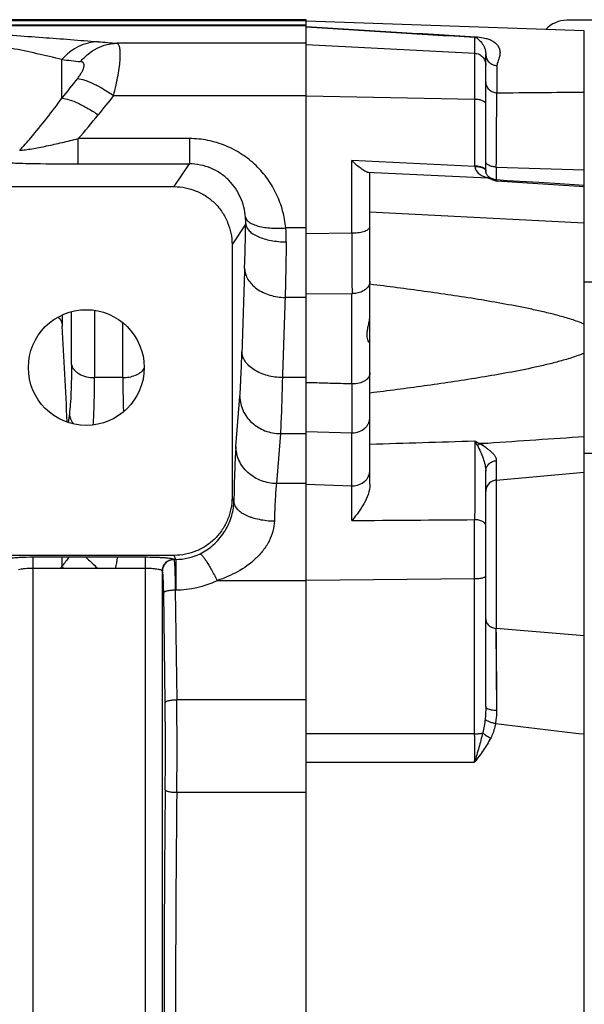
# Model space of a CAD drawing. Extents: x -1680 to 1181, y 8 to 1739.
# Tile 49 of 73: x -626 to -528, y 1569 to 1739. Entities that reach past the tile are written whole.
import ezdxf

# ---------------------------------------------------------------- set-up
doc = ezdxf.new("R2010")
doc.units = 0
doc.header["$LTSCALE"] = 65.395
doc.layers.add('SG48_1', color=7, linetype='CONTINUOUS')

msp = doc.modelspace()

# ---------------------------------------------------------------- linework, layer by layer
at = {"layer": 'SG48_1', "color": 6, "linetype": 'CONTINUOUS'}
for p, q in [((-576.33, 1739.33), (-863.93, 1739.33)), ((-528.33, 1737.41), (-576.33, 1739.09)), ((-468.83, 1739.23), (-531.33, 1739.23)), ((-528.33, 1401.04), (-528.33, 1737.41)), ((-545.33, 1713.25), (-545.33, 1733.33)), ((-545.33, 1713.17), (-545.33, 1713.25)), ((-565.33, 1659.06), (-565.33, 1712.76)), ((-629.52, 1710.49), (-599.15, 1710.49)), ((-589.16, 1700.49), (-589.16, 1656.8)), ((-528.33, 1694.03), (-508.3, 1694.03)), ((-528.33, 1664.43), (-508.3, 1664.43)), ((-545.33, 1620.69), (-545.33, 1661.33)), ((-599.13, 1646.79), (-629.53, 1646.79)), ((-547.26, 1615.96), (-576.33, 1615.96))]:
    msp.add_line(p, q, dxfattribs=at)
at = {"layer": 'SG48_1', "color": 9, "linetype": 'CONTINUOUS'}
for p, q in [((-576.33, 1739.12), (-863.93, 1739.12)), ((-655.74, 1738.46), (-576.33, 1738.46)), ((-655.74, 1738.33), (-576.33, 1738.33)), ((-576.33, 1735.27), (-609.07, 1735.27)), ((-576.33, 1735.06), (-547.23, 1733.54)), ((-547.23, 1714.03), (-547.23, 1736.3)), ((-618.53, 1725.79), (-618.53, 1732.45)), ((-543.4, 1731.41), (-543.4, 1726.7)), ((-609.61, 1726.21), (-576.33, 1726.21)), ((-547.23, 1725.56), (-576.33, 1726.14)), ((-615.71, 1714.42), (-615.71, 1718.79)), ((-596.53, 1718.79), (-615.71, 1718.79)), ((-596.53, 1718.79), (-596.53, 1714.42)), ((-568.49, 1702.49), (-568.49, 1714.99)), ((-547.23, 1713.96), (-568.49, 1714.99)), ((-615.71, 1714.42), (-596.53, 1714.42)), ((-599.15, 1710.49), (-596.53, 1714.42)), ((-565.79, 1713.01), (-544.97, 1712)), ((-543.51, 1713.86), (-528.33, 1713.42)), ((-543.51, 1713.86), (-543.51, 1711.64)), ((-528.33, 1710.48), (-543.44, 1711.41)), ((-565.33, 1706.16), (-528.33, 1704.24)), ((-586.79, 1704.04), (-589.16, 1700.49)), ((-576.33, 1703.37), (-579.87, 1703.37)), ((-576.33, 1702.42), (-568.49, 1702.49)), ((-576.33, 1691.34), (-579.99, 1691.34)), ((-576.33, 1691.97), (-568.44, 1692)), ((-568.44, 1676.4), (-568.44, 1692)), ((-618.49, 1688.32), (-618.49, 1686.4)), ((-616.88, 1679.79), (-616.88, 1688.9)), ((-612.9, 1689.12), (-612.9, 1677.5)), ((-608.02, 1677.5), (-608.02, 1686.98)), ((-608.02, 1677.5), (-612.9, 1677.5)), ((-576.33, 1677.5), (-580.46, 1677.5)), ((-588.49, 1665.58), (-587.81, 1674.21)), ((-617.25, 1671.24), (-617.45, 1669.73)), ((-617.35, 1670.47), (-617.45, 1669.73)), ((-580.81, 1667.82), (-581.49, 1659.19)), ((-580.81, 1667.82), (-576.33, 1667.82)), ((-576.33, 1668.19), (-568.44, 1667.96)), ((-568.44, 1652.81), (-568.44, 1667.96)), ((-543.51, 1659.79), (-528.33, 1661.15)), ((-576.33, 1659.19), (-581.49, 1659.19)), ((-576.33, 1659.06), (-568.44, 1658.81)), ((-543.51, 1659.79), (-543.51, 1634.16)), ((-589.16, 1656.8), (-588.84, 1656.01)), ((-547.26, 1615.96), (-547.26, 1652.96)), ((-598.86, 1646.1), (-599.13, 1646.79)), ((-618.53, 1646.51), (-618.53, 1644.9)), ((-598.86, 1646.1), (-599.19, 1646.1)), ((-598.86, 1646.1), (-598.86, 1640.82)), ((-623.49, 1493.94), (-623.49, 1644.52)), ((-604.18, 1644.52), (-604.18, 1493.94)), ((-601.18, 1494.35), (-601.18, 1644.11)), ((-591.74, 1642.44), (-576.33, 1642.44)), ((-547.26, 1642.71), (-576.33, 1642.47)), ((-600.71, 1621.37), (-600.95, 1640.34)), ((-598.96, 1640.82), (-598.86, 1640.82)), ((-598.96, 1640.82), (-598.71, 1621.85)), ((-528.33, 1632.91), (-543.51, 1634.16)), ((-543.42, 1619.96), (-543.51, 1634.16)), ((-543.5, 1632.96), (-543.51, 1634.16)), ((-576.33, 1621.85), (-598.71, 1621.85)), ((-576.33, 1611.08), (-547.26, 1611.06)), ((-598.7, 1605.85), (-576.33, 1605.85))]:
    msp.add_line(p, q, dxfattribs=at)
at = {"layer": 'SG48_1', "color": 2, "linetype": 'CONTINUOUS'}
for p, q in [((-576.33, 1399.12), (-576.33, 1739.33)), ((-545.33, 1713.25), (-545.33, 1713.25)), ((-544.36, 1711.76), (-544.23, 1711.71)), ((-544.2, 1711.82), (-544.32, 1711.87)), ((-544.24, 1711.72), (-544.11, 1711.67)), ((-544.07, 1711.77), (-544.2, 1711.82)), ((-543.56, 1711.49), (-543.57, 1711.5)), ((-543.56, 1711.49), (-543.57, 1711.5)), ((-545, 1666.2), (-546.46, 1666.14)), ((-546.34, 1666.06), (-545.02, 1666.2)), ((-545.02, 1666.2), (-545, 1666.2)), ((-545.02, 1666.2), (-545, 1666.2)), ((-623.49, 1646.51), (-604.18, 1646.51)), ((-623.49, 1644.52), (-623.49, 1646.51)), ((-604.18, 1646.51), (-604.18, 1644.52)), ((-599.19, 1646.1), (-599.19, 1646.1)), ((-604.18, 1644.52), (-623.49, 1644.52)), ((-601.18, 1644.11), (-601.18, 1644.11))]:
    msp.add_line(p, q, dxfattribs=at)
at = {"layer": 'SG48_1', "color": 6, "linetype": 'CONTINUOUS'}
for points in [[(-544.32, 1711.87), (-544.33, 1711.88), (-544.35, 1711.89), (-544.38, 1711.9), (-544.41, 1711.91), (-544.44, 1711.93), (-544.48, 1711.95), (-544.53, 1711.97), (-544.58, 1712), (-544.63, 1712.04), (-544.69, 1712.07), (-544.75, 1712.12), (-544.83, 1712.19), (-544.92, 1712.26), (-544.99, 1712.35), (-545.06, 1712.44), (-545.12, 1712.52), (-545.17, 1712.6), (-545.21, 1712.68), (-545.24, 1712.76), (-545.27, 1712.84), (-545.29, 1712.92), (-545.31, 1713.01), (-545.32, 1713.09), (-545.33, 1713.17)], [(-543.46, 1711.64), (-543.49, 1711.64), (-543.63, 1711.65), (-543.78, 1711.68), (-543.91, 1711.72), (-544.05, 1711.76), (-544.07, 1711.77)], [(-536.16, 1711.18), (-541.64, 1711.52), (-543.46, 1711.64)], [(-528.33, 1710.7), (-533.42, 1711.02), (-536.16, 1711.18)]]:
    msp.add_lwpolyline(points, dxfattribs=at)
at = {"layer": 'SG48_1', "color": 9, "linetype": 'CONTINUOUS'}
for points in [[(-617.25, 1671.24), (-617.3, 1670.86), (-617.35, 1670.47)], [(-543.43, 1621.86), (-543.49, 1631.66), (-543.5, 1632.96)]]:
    msp.add_lwpolyline(points, dxfattribs=at)
at = {"layer": 'SG48_1', "color": 6, "linetype": 'CONTINUOUS'}
msp.add_circle((-614.33, 1679.23), 10, dxfattribs=at)
for centre, radius, start, end in [((-531.33, 1734.23), 5, 90, 136.8784), ((-3203.3, 1541.2), 2588.88, 2.8468, 3.21509), ((-607.07, 1684.23), 49.8, 320.8713, 321.0626)]:
    msp.add_arc(centre, radius, start, end, dxfattribs=at)
at = {"layer": 'SG48_1', "color": 9, "linetype": 'CONTINUOUS'}
for centre, radius, start, end in [((-129.67, 8897.45), 7173.22, 266.430035, 266.664326), ((-139.82, 8561.12), 6836.97, 266.339421, 266.583792), ((-558.33, 2392.73), 659.42, 265.30691, 265.58679), ((-556.72, 2260.29), 531.44, 263.3211, 263.6695), ((-309.99, 1485.06), 391.34, 141.4072, 142.0373), ((-297.28, 1472.13), 402.63, 140.872, 141.4771), ((-706.6, 1797.94), 120.53, 318.9491, 321.4956), ((-545.89, 1714.03), 1.33, 183.1003, 185.2944), ((-543.67, 1713.28), 1.67, 181.1083, 183.3556), ((-543.76, 1713.28), 1.57, 183.3786, 183.7177), ((-543.77, 1713.28), 1.56, 183.7177, 184.1416), ((-543.76, 1713.28), 1.57, 184.1516, 186.8328), ((-543.73, 1713.28), 1.6, 186.8235, 187.0709), ((-543.58, 1713.72), 1.99, 244.3566, 245.4339), ((-597.12, 1704.35), 10.33, 358.2708, 4.7443), ((-606.98, 1701.3), 27.19, 359.2169, 4.351), ((-568.33, 1710.51), 8.02, 268.8769, 269.9991), ((2413.9, 1712.12), 2982.4, 180.18504, 180.38653), ((1368.82, 1626.05), 1957.07, 177.94092, 178.36297), ((1224.71, 1623.78), 1805.96, 177.85625, 178.29555), ((-568.33, 1696.15), 4.14, 268.5523, 269.9997), ((-568.33, 1681.15), 4.75, 268.7366, 270.0009), ((2881.2, 1672.18), 3449.64, 179.92989, 180.07011), ((-568.33, 1671.24), 3.28, 268.1729, 270), ((-1021.79, 1667.28), 478.34, 359.103, 359.507), ((-568.33, 1662.09), 3.28, 268.1729, 270), ((-598.84, 1655.62), 9.52, 269.8608, 295.9436), ((-264.18, 1371.19), 447.75, 142.0545, 142.3158), ((-652.7, 1653.2), 44.3, 348.6937, 351.3114), ((-720.79, 1715.74), 124.4, 325.0732, 325.2865), ((-601.58, 1659.7), 22.5, 221.1429, 222.4355), ((-598.86, 1657.36), 16.53, 269.9949, 295.5147), ((-1220.74, 1613.38), 620.08, 359.34362, 0.73816), ((-1293.96, 1613.38), 695.31, 359.37903, 0.69807), ((269.33, 8364.55), 6795.6, 263.129113, 263.259106), ((-1911.13, 1613.51), 1363.88, 359.89721, 0.10279), ((2642.64, 1569.23), 3243.54, 179.3455, 180.6545), ((2569.64, 1569.23), 3168.55, 179.3378, 180.6622)]:
    msp.add_arc(centre, radius, start, end, dxfattribs=at)
at = {"layer": 'SG48_1', "color": 2, "linetype": 'CONTINUOUS'}
for centre, radius, start, end in [((-547.33, 1708.75), 5.28, 87.3849, 88.8766), ((-543.49, 1714.03), 3.74, 180.0145, 181.0873), ((-547.24, 1708.72), 5.24, 88.326, 89.8238), ((-545.62, 1713.28), 0.285, 0.0529, 10.4878), ((-543.64, 1713.28), 1.69, 180.0019, 181.1437), ((-545.61, 1713.25), 0.277, 1.133, 7.5974), ((-529.27, 1750.63), 41.69, 247.8832, 248.7808), ((-544.99, 1710.22), 1.78, 67.9328, 89.3746), ((-509.23, 1802.66), 97.45, 249.0276, 249.4533), ((-545.33, 1708.89), 3.15, 53.1097, 55.7693), ((-563.44, 1656.66), 19, 29.1199, 31.4269), ((-517.31, 1719.19), 60.53, 240.3794, 241.2162), ((-551.83, 1663.13), 5.71, 27.8396, 29.1054), ((-545.34, 1663.92), 2.36, 125.292, 127.464), ((-545.57, 1664.31), 1.91, 113.5099, 115.837), ((-599.18, 1644.09), 2.01, 90.2935, 94.3549), ((-599.18, 1644.12), 1.98, 90.322, 94.4637)]:
    msp.add_arc(centre, radius, start, end, dxfattribs=at)
at = {"layer": 'SG48_1', "color": 6, "linetype": 'CONTINUOUS'}
msp.add_ellipse((-568.33, 1712.93), major_axis=(3, -0.17), ratio=0.138903, start_param=0.007869, end_param=0.567989, dxfattribs=at)
at = {"layer": 'SG48_1', "color": 9, "linetype": 'CONTINUOUS'}
for points, knots in [([(-618.53, 1732.45), (-621.41, 1733.16), (-625.84, 1734.13), (-631.88, 1735.27), (-636.64, 1736.07), (-641.56, 1736.81), (-646.71, 1737.46), (-651.25, 1737.93), (-655.42, 1738.25), (-657.8, 1738.34), (-659.13, 1738.34)], [0, 0, 0, 0, 0.216693, 0.330892, 0.448438, 0.569258, 0.694082, 0.82692, 0.902381, 1, 1, 1, 1]), ([(-655.74, 1738.33), (-654.54, 1738.3), (-652.29, 1738.2), (-648.09, 1737.98), (-643.23, 1737.7), (-637.62, 1737.35), (-630.52, 1736.88), (-622.1, 1736.29), (-615.47, 1735.79), (-612.28, 1735.52)], [0, 0, 0, 0, 0.082615, 0.155174, 0.289753, 0.417991, 0.542215, 0.779601, 1, 1, 1, 1]), ([(-612.28, 1735.52), (-612.85, 1735.51), (-614.02, 1735.35), (-615.7, 1734.74), (-617.24, 1733.76), (-618.13, 1732.91), (-618.53, 1732.45)], [0, 0, 0, 0, 0.24067, 0.489705, 0.744217, 1, 1, 1, 1]), ([(-615.32, 1732.09), (-614.93, 1732.56), (-614.05, 1733.43), (-612.52, 1734.44), (-610.83, 1735.09), (-609.65, 1735.25), (-609.07, 1735.27)], [0, 0, 0, 0, 0.254925, 0.509231, 0.758556, 1, 1, 1, 1]), ([(-609.61, 1726.21), (-609.46, 1726.82), (-609.18, 1728), (-608.84, 1729.69), (-608.6, 1731.21), (-608.46, 1732.52), (-608.44, 1733.48), (-608.48, 1734.11), (-608.54, 1734.48), (-608.63, 1734.79), (-608.74, 1735.03), (-608.89, 1735.19), (-609.01, 1735.25), (-609.07, 1735.27)], [0, 0, 0, 0, 0.201044, 0.386402, 0.551902, 0.693815, 0.809242, 0.85651, 0.89677, 0.930265, 0.957611, 0.980087, 1, 1, 1, 1]), ([(-547.23, 1736.3), (-547.21, 1736.3), (-547.15, 1736.32), (-547.09, 1736.35), (-547.05, 1736.38)], [0, 0, 0, 0, 0.227111, 1, 1, 1, 1]), ([(-547.23, 1736.3), (-547.15, 1736.29), (-547.01, 1736.25), (-546.8, 1736.11), (-546.58, 1735.94), (-546.32, 1735.68), (-545.94, 1735.24), (-545.59, 1734.65), (-545.37, 1733.94), (-545.33, 1733.53), (-545.33, 1733.33)], [0, 0, 0, 0, 0.064171, 0.111331, 0.200047, 0.295296, 0.402599, 0.67184, 0.838322, 1, 1, 1, 1]), ([(-547.05, 1736.38), (-546.63, 1736.36), (-546.06, 1736.28), (-545.37, 1736.12), (-544.88, 1735.98), (-544.4, 1735.79), (-543.83, 1735.46), (-543.32, 1735), (-542.95, 1734.35), (-542.84, 1733.66), (-542.93, 1733.07), (-543.07, 1732.59), (-543.21, 1732.21), (-543.35, 1731.82), (-543.4, 1731.54), (-543.4, 1731.41)], [0, 0, 0, 0, 0.161261, 0.221524, 0.273204, 0.355535, 0.420533, 0.5258, 0.614967, 0.700559, 0.791793, 0.841253, 0.893153, 0.946503, 1, 1, 1, 1]), ([(-547.23, 1733.54), (-546.98, 1733.52), (-546.47, 1733.4), (-545.85, 1732.95), (-545.43, 1732.3), (-545.33, 1731.79), (-545.33, 1731.54)], [0, 0, 0, 0, 0.250109, 0.500152, 0.750107, 1, 1, 1, 1]), ([(-615.86, 1729.17), (-615.72, 1729.34), (-615.47, 1729.68), (-615.13, 1730.2), (-614.91, 1730.62), (-614.79, 1730.94), (-614.71, 1731.22), (-614.67, 1731.52), (-614.76, 1731.79), (-614.89, 1731.93), (-615.06, 1732.04), (-615.21, 1732.07), (-615.32, 1732.09)], [0, 0, 0, 0, 0.184989, 0.358165, 0.513815, 0.58316, 0.645946, 0.750903, 0.833996, 0.87257, 0.912093, 1, 1, 1, 1]), ([(-545.33, 1733.33), (-545.33, 1733.08), (-545.23, 1732.58), (-544.8, 1731.95), (-544.16, 1731.53), (-543.66, 1731.41), (-543.4, 1731.41)], [0, 0, 0, 0, 0.245518, 0.493641, 0.745463, 1, 1, 1, 1]), ([(-615.86, 1729.17), (-615.43, 1729.12), (-614.48, 1728.88), (-612.98, 1728.25), (-611.32, 1727.35), (-610.19, 1726.62), (-609.61, 1726.21)], [0, 0, 0, 0, 0.186272, 0.420872, 0.695928, 1, 1, 1, 1]), ([(-545.33, 1728.56), (-545.33, 1728.33), (-545.26, 1727.98), (-545.03, 1727.55), (-544.7, 1727.16), (-544.15, 1726.81), (-543.65, 1726.71), (-543.4, 1726.7)], [0, 0, 0, 0, 0.232653, 0.359091, 0.489573, 0.752119, 1, 1, 1, 1]), ([(-543.51, 1713.86), (-543.5, 1716.43), (-543.47, 1720.71), (-543.43, 1724.99), (-543.4, 1726.7)], [0, 0, 0, 0, 0.600145, 1, 1, 1, 1]), ([(-625.83, 1716.74), (-625.18, 1717.46), (-622.63, 1720.38), (-620.24, 1723.44), (-618.53, 1725.79)], [0, 0, 0, 0, 0.250718, 1, 1, 1, 1]), ([(-618.53, 1725.79), (-618.1, 1725.74), (-617.15, 1725.51), (-615.64, 1724.89), (-613.98, 1724.01), (-612.85, 1723.29), (-612.28, 1722.9)], [0, 0, 0, 0, 0.185296, 0.42302, 0.701062, 1, 1, 1, 1]), ([(-545.33, 1724.82), (-545.33, 1724.86), (-545.36, 1724.97), (-545.48, 1725.11), (-545.66, 1725.23), (-545.89, 1725.34), (-546.18, 1725.43), (-546.62, 1725.53), (-546.98, 1725.56), (-547.23, 1725.56)], [0, 0, 0, 0, 0.0674, 0.147315, 0.246371, 0.366086, 0.505014, 0.659978, 1, 1, 1, 1]), ([(-625.83, 1716.74), (-625.5, 1716.77), (-624.8, 1716.86), (-623.26, 1717.11), (-621.14, 1717.52), (-618.46, 1718.11), (-616.63, 1718.55), (-615.71, 1718.79)], [0, 0, 0, 0, 0.095032, 0.204938, 0.453474, 0.72274, 1, 1, 1, 1]), ([(-579.87, 1703.37), (-579.97, 1704.36), (-580.33, 1706.35), (-581.38, 1709.2), (-582.93, 1711.84), (-584.95, 1714.2), (-587.41, 1716.16), (-590.22, 1717.65), (-593.31, 1718.58), (-595.45, 1718.79), (-596.53, 1718.79)], [0, 0, 0, 0, 0.120582, 0.241906, 0.364409, 0.488441, 0.614196, 0.741638, 0.870439, 1, 1, 1, 1]), ([(-629.42, 1714.7), (-628.46, 1714.64), (-626.37, 1714.55), (-621.8, 1714.44), (-618.19, 1714.42), (-615.71, 1714.42)], [0, 0, 0, 0, 0.209826, 0.457766, 1, 1, 1, 1]), ([(-543.51, 1713.86), (-543.74, 1713.87), (-544.18, 1713.93), (-544.7, 1714.11), (-545.03, 1714.32), (-545.2, 1714.49), (-545.31, 1714.68), (-545.33, 1714.81), (-545.33, 1714.87)], [0, 0, 0, 0, 0.305565, 0.59644, 0.721429, 0.828918, 0.919973, 1, 1, 1, 1]), ([(-586.82, 1705.21), (-586.92, 1706.38), (-587.52, 1708.74), (-589.24, 1711.26), (-591.13, 1712.83), (-592.79, 1713.73), (-594.61, 1714.29), (-595.89, 1714.42), (-596.53, 1714.42)], [0, 0, 0, 0, 0.240898, 0.486161, 0.611997, 0.739816, 0.86936, 1, 1, 1, 1]), ([(-547.22, 1713.91), (-547.21, 1713.77), (-547.13, 1713.48), (-546.91, 1713.12), (-546.63, 1712.82), (-546.2, 1712.5), (-545.64, 1712.21), (-545.18, 1712.06), (-544.97, 1712)], [0, 0, 0, 0, 0.140251, 0.274788, 0.405905, 0.534766, 0.784629, 1, 1, 1, 1]), ([(-544.2, 1711.82), (-544.22, 1711.82), (-544.29, 1711.85), (-544.36, 1711.88), (-544.41, 1711.9)], [0, 0, 0, 0, 0.194832, 1, 1, 1, 1]), ([(-543.44, 1711.41), (-543.44, 1711.44), (-543.44, 1711.5), (-543.44, 1711.56), (-543.45, 1711.6), (-543.45, 1711.62), (-543.45, 1711.63), (-543.45, 1711.63), (-543.46, 1711.63)], [0, 0, 0, 0, 0.434678, 0.745717, 0.854944, 0.933397, 0.981302, 1, 1, 1, 1]), ([(-586.82, 1705.21), (-586.79, 1705.05), (-586.62, 1704.72), (-586.15, 1704.3), (-585.46, 1703.93), (-584.56, 1703.64), (-583.49, 1703.43), (-582.31, 1703.32), (-581.09, 1703.29), (-580.28, 1703.33), (-579.87, 1703.37)], [0, 0, 0, 0, 0.063381, 0.143183, 0.245552, 0.371429, 0.517174, 0.675951, 0.839523, 1, 1, 1, 1]), ([(-586.99, 1696.37), (-586.97, 1696.94), (-586.88, 1699.5), (-586.83, 1702.06), (-586.79, 1704.04)], [0, 0, 0, 0, 0.22572, 1, 1, 1, 1]), ([(-586.79, 1704.04), (-586.78, 1703.84), (-586.64, 1703.4), (-586.19, 1702.82), (-585.51, 1702.3), (-584.64, 1701.84), (-583.59, 1701.46), (-582.4, 1701.17), (-581.13, 1700.99), (-580.24, 1700.94), (-579.8, 1700.93)], [0, 0, 0, 0, 0.075884, 0.163189, 0.26688, 0.38808, 0.52541, 0.675912, 0.83563, 1, 1, 1, 1]), ([(-568.33, 1702.49), (-567.95, 1702.49), (-567.39, 1702.53), (-566.68, 1702.67), (-566.23, 1702.8), (-565.85, 1702.97), (-565.57, 1703.16), (-565.38, 1703.37), (-565.33, 1703.54), (-565.33, 1703.61)], [0, 0, 0, 0, 0.338357, 0.493821, 0.633606, 0.754143, 0.853642, 0.933371, 1, 1, 1, 1]), ([(-579.8, 1700.93), (-579.81, 1700.06), (-579.86, 1696.86), (-579.93, 1693.66), (-579.99, 1691.34)], [0, 0, 0, 0, 0.272474, 1, 1, 1, 1]), ([(-586.99, 1696.37), (-586.98, 1696.04), (-586.86, 1695.37), (-586.43, 1694.43), (-585.76, 1693.57), (-584.56, 1692.53), (-582.61, 1691.62), (-580.88, 1691.35), (-579.99, 1691.34)], [0, 0, 0, 0, 0.104141, 0.212507, 0.327459, 0.450099, 0.716088, 1, 1, 1, 1]), ([(-565.42, 1693.65), (-565.5, 1693.41), (-565.8, 1692.94), (-566.49, 1692.41), (-567.36, 1692.08), (-568, 1692), (-568.33, 1692)], [0, 0, 0, 0, 0.216668, 0.457581, 0.721875, 1, 1, 1, 1]), ([(-565.33, 1694.17), (-565.33, 1694.04), (-565.35, 1693.87), (-565.4, 1693.7), (-565.42, 1693.65)], [0, 0, 0, 0, 0.746789, 1, 1, 1, 1]), ([(-587.81, 1674.21), (-587.72, 1675.3), (-587.59, 1677.89), (-587.5, 1680.47), (-587.45, 1681.96)], [0, 0, 0, 0, 0.423951, 1, 1, 1, 1]), ([(-580.46, 1677.5), (-581.31, 1677.51), (-582.61, 1677.68), (-584.23, 1678.23), (-585.33, 1678.8), (-586.24, 1679.5), (-586.92, 1680.28), (-587.33, 1681.11), (-587.44, 1681.69), (-587.45, 1681.96)], [0, 0, 0, 0, 0.283876, 0.42863, 0.56728, 0.694918, 0.808977, 0.909786, 1, 1, 1, 1]), ([(-616.88, 1679.79), (-616.88, 1678.15), (-616.91, 1675.84), (-617.07, 1672.99), (-617.19, 1671.78), (-617.25, 1671.24)], [0, 0, 0, 0, 0.57598, 0.808509, 1, 1, 1, 1]), ([(-616.88, 1679.79), (-616.85, 1679.65), (-616.76, 1679.34), (-616.5, 1678.9), (-616.1, 1678.49), (-615.38, 1678), (-614.3, 1677.6), (-613.36, 1677.5), (-612.9, 1677.5)], [0, 0, 0, 0, 0.091144, 0.192885, 0.307585, 0.435118, 0.716127, 1, 1, 1, 1]), ([(-608.02, 1677.5), (-607.65, 1677.5), (-606.91, 1677.56), (-605.59, 1677.93), (-604.69, 1678.52), (-604.34, 1679.05)], [0, 0, 0, 0, 0.26649, 0.537535, 1, 1, 1, 1]), ([(-613.14, 1669.3), (-613.05, 1670.51), (-612.93, 1673.25), (-612.9, 1675.98), (-612.9, 1677.5)], [0, 0, 0, 0, 0.445204, 1, 1, 1, 1]), ([(-608.02, 1677.5), (-608.02, 1676.45), (-608, 1674.47), (-607.94, 1672.49), (-607.91, 1671.57)], [0, 0, 0, 0, 0.532772, 1, 1, 1, 1]), ([(-580.46, 1677.5), (-580.5, 1675.64), (-580.59, 1672.41), (-580.73, 1669.18), (-580.81, 1667.82)], [0, 0, 0, 0, 0.576131, 1, 1, 1, 1]), ([(-565.33, 1678.3), (-565.33, 1678.17), (-565.37, 1677.91), (-565.55, 1677.55), (-565.84, 1677.22), (-566.36, 1676.83), (-567.21, 1676.49), (-567.95, 1676.4), (-568.33, 1676.4)], [0, 0, 0, 0, 0.096416, 0.198025, 0.308594, 0.429876, 0.701982, 1, 1, 1, 1]), ([(-568.44, 1676.4), (-569.09, 1676.42), (-570.74, 1676.46), (-573.37, 1676.54), (-575.35, 1676.59), (-576.33, 1676.62)], [0, 0, 0, 0, 0.249997, 0.625003, 1, 1, 1, 1]), ([(-587.81, 1674.21), (-587.8, 1673.8), (-587.7, 1672.96), (-587.29, 1671.76), (-586.63, 1670.65), (-585.45, 1669.35), (-583.51, 1668.17), (-581.72, 1667.83), (-580.81, 1667.82)], [0, 0, 0, 0, 0.119358, 0.239924, 0.362318, 0.486863, 0.740978, 1, 1, 1, 1]), ([(-617.25, 1671.24), (-617.23, 1670.94), (-617.08, 1670.32), (-616.77, 1669.75), (-616.58, 1669.49)], [0, 0, 0, 0, 0.479427, 1, 1, 1, 1]), ([(-568.33, 1667.96), (-567.94, 1667.96), (-567.17, 1668.1), (-566.33, 1668.6), (-565.82, 1669.16), (-565.54, 1669.64), (-565.37, 1670.16), (-565.33, 1670.52), (-565.33, 1670.7)], [0, 0, 0, 0, 0.259655, 0.513393, 0.637625, 0.759783, 0.880331, 1, 1, 1, 1]), ([(-588.49, 1665.58), (-588.53, 1665.01), (-588.61, 1663.7), (-588.75, 1660.52), (-588.81, 1657.9), (-588.84, 1656.01)], [0, 0, 0, 0, 0.179511, 0.410427, 1, 1, 1, 1]), ([(-581.49, 1659.19), (-582.36, 1659.2), (-584.15, 1659.53), (-586.12, 1660.71), (-587.34, 1662.07), (-588, 1663.21), (-588.39, 1664.39), (-588.48, 1665.2), (-588.49, 1665.58)], [0, 0, 0, 0, 0.248999, 0.513129, 0.643833, 0.769583, 0.888621, 1, 1, 1, 1]), ([(-565.33, 1666), (-562.31, 1666.1), (-556.28, 1666.28), (-550.24, 1666.47), (-547.23, 1666.57)], [0, 0, 0, 0, 0.500001, 1, 1, 1, 1]), ([(-547.23, 1666.57), (-547.22, 1665.67), (-547.21, 1663.61), (-547.21, 1660.27), (-547.23, 1656.63), (-547.25, 1654.16), (-547.26, 1652.96)], [0, 0, 0, 0, 0.196995, 0.455244, 0.736704, 1, 1, 1, 1]), ([(-546.78, 1665.8), (-546.59, 1665.44), (-546.24, 1664.7), (-545.79, 1663.57), (-545.45, 1662.45), (-545.33, 1661.69), (-545.33, 1661.33)], [0, 0, 0, 0, 0.257276, 0.519801, 0.772038, 1, 1, 1, 1]), ([(-543.47, 1663.16), (-543.46, 1663.22), (-543.48, 1663.35), (-543.53, 1663.54), (-543.6, 1663.73), (-543.75, 1663.98), (-544, 1664.3), (-544.36, 1664.66), (-544.79, 1665.01), (-545.44, 1665.5), (-545.97, 1665.83), (-546.34, 1666.06)], [0, 0, 0, 0, 0.044264, 0.090098, 0.137999, 0.188691, 0.299305, 0.421392, 0.554416, 0.696049, 1, 1, 1, 1]), ([(-545.33, 1661.33), (-545.33, 1661.56), (-545.23, 1662.03), (-544.82, 1662.62), (-544.2, 1663.03), (-543.71, 1663.14), (-543.47, 1663.16)], [0, 0, 0, 0, 0.240182, 0.486044, 0.739977, 1, 1, 1, 1]), ([(-568.33, 1658.81), (-567.94, 1658.81), (-567.17, 1658.95), (-566.33, 1659.45), (-565.82, 1660.01), (-565.54, 1660.49), (-565.37, 1661.01), (-565.33, 1661.37), (-565.33, 1661.55)], [0, 0, 0, 0, 0.259655, 0.513393, 0.637625, 0.759784, 0.880331, 1, 1, 1, 1]), ([(-581.49, 1659.19), (-581.54, 1658.8), (-581.61, 1657.92), (-581.75, 1655.77), (-581.81, 1654), (-581.85, 1652.74)], [0, 0, 0, 0, 0.179833, 0.410726, 1, 1, 1, 1]), ([(-543.51, 1659.79), (-543.74, 1659.77), (-544.22, 1659.64), (-544.84, 1659.2), (-545.24, 1658.56), (-545.33, 1658.07), (-545.33, 1657.84)], [0, 0, 0, 0, 0.242948, 0.502499, 0.760444, 1, 1, 1, 1]), ([(-594.67, 1647.06), (-593.85, 1647.46), (-592.69, 1648.24), (-591.38, 1649.57), (-590.23, 1651.1), (-589.2, 1653.24), (-588.87, 1655.11), (-588.84, 1656.01)], [0, 0, 0, 0, 0.244254, 0.370281, 0.498798, 0.757484, 1, 1, 1, 1]), ([(-588.84, 1656.01), (-588.83, 1655.8), (-588.7, 1655.34), (-588.25, 1654.73), (-587.57, 1654.17), (-586.86, 1653.78), (-586.21, 1653.51), (-585.47, 1653.24), (-584.46, 1652.99), (-583.18, 1652.79), (-582.3, 1652.74), (-581.85, 1652.74)], [0, 0, 0, 0, 0.078742, 0.168038, 0.272672, 0.393868, 0.460406, 0.53049, 0.679631, 0.837592, 1, 1, 1, 1]), ([(-581.85, 1652.74), (-581.86, 1652.15), (-582.04, 1650.94), (-582.72, 1649.21), (-583.75, 1647.61), (-585.49, 1645.71), (-588.14, 1643.84), (-590.51, 1642.83), (-591.74, 1642.44)], [0, 0, 0, 0, 0.11627, 0.238721, 0.364638, 0.491856, 0.746066, 1, 1, 1, 1]), ([(-545.33, 1651.91), (-545.33, 1651.98), (-545.36, 1652.11), (-545.47, 1652.31), (-545.65, 1652.49), (-545.9, 1652.66), (-546.21, 1652.79), (-546.66, 1652.92), (-547.02, 1652.96), (-547.26, 1652.96)], [0, 0, 0, 0, 0.080131, 0.171471, 0.279376, 0.404838, 0.545927, 0.696876, 1, 1, 1, 1]), ([(-594.67, 1647.06), (-594.65, 1647.05), (-594.59, 1647.02), (-594.45, 1646.91), (-594.23, 1646.67), (-593.93, 1646.27), (-593.56, 1645.72), (-593.14, 1645.04), (-592.51, 1643.93), (-592.05, 1643.05), (-591.74, 1642.44)], [0, 0, 0, 0, 0.015002, 0.035801, 0.097492, 0.188572, 0.309032, 0.456255, 0.625195, 1, 1, 1, 1]), ([(-627.74, 1646.31), (-627.47, 1646.34), (-626.87, 1646.4), (-625.45, 1646.49), (-624.3, 1646.51), (-623.49, 1646.51)], [0, 0, 0, 0, 0.188141, 0.428055, 1, 1, 1, 1]), ([(-614.44, 1646.51), (-614.27, 1646.35), (-613.58, 1645.67), (-612.85, 1645.01), (-612.29, 1644.52)], [0, 0, 0, 0, 0.238878, 1, 1, 1, 1]), ([(-604.18, 1646.51), (-603.63, 1646.51), (-602.82, 1646.5), (-601.78, 1646.46), (-601.09, 1646.42), (-600.48, 1646.37), (-599.98, 1646.32), (-599.6, 1646.26), (-599.39, 1646.2), (-599.3, 1646.17)], [0, 0, 0, 0, 0.337736, 0.494631, 0.637579, 0.762618, 0.866349, 0.946078, 1, 1, 1, 1]), ([(-599.3, 1646.17), (-599.28, 1646.16), (-599.24, 1646.15), (-599.2, 1646.12), (-599.19, 1646.1)], [0, 0, 0, 0, 0.600243, 1, 1, 1, 1]), ([(-599.19, 1646.1), (-599.18, 1646.09), (-599.17, 1646.06), (-599.16, 1646.02), (-599.16, 1645.99)], [0, 0, 0, 0, 0.189924, 1, 1, 1, 1]), ([(-599.16, 1645.99), (-599.14, 1645.9), (-599.12, 1645.68), (-599.09, 1645.29), (-599.06, 1644.78), (-599.02, 1643.88), (-598.98, 1642.55), (-598.96, 1641.43), (-598.96, 1640.82)], [0, 0, 0, 0, 0.051286, 0.127626, 0.227609, 0.349302, 0.647894, 1, 1, 1, 1]), ([(-623.49, 1644.52), (-623.97, 1644.52), (-624.67, 1644.5), (-625.52, 1644.41), (-625.88, 1644.35), (-626.04, 1644.31)], [0, 0, 0, 0, 0.570544, 0.810341, 1, 1, 1, 1]), ([(-601.18, 1644.11), (-601.2, 1644.15), (-601.3, 1644.21), (-601.49, 1644.28), (-601.78, 1644.35), (-602.15, 1644.41), (-602.59, 1644.46), (-603.27, 1644.51), (-603.81, 1644.52), (-604.18, 1644.52)], [0, 0, 0, 0, 0.039132, 0.106284, 0.202815, 0.32629, 0.473052, 0.638084, 1, 1, 1, 1]), ([(-600.95, 1640.34), (-600.96, 1640.81), (-600.97, 1641.49), (-601.01, 1642.35), (-601.03, 1642.89), (-601.07, 1643.34), (-601.1, 1643.69), (-601.13, 1643.92), (-601.16, 1644.05), (-601.17, 1644.09), (-601.18, 1644.11)], [0, 0, 0, 0, 0.373435, 0.537816, 0.682047, 0.802773, 0.897214, 0.963292, 0.985313, 1, 1, 1, 1]), ([(-545.33, 1643.2), (-545.33, 1643.12), (-545.47, 1643.01), (-545.67, 1642.93), (-545.91, 1642.85), (-546.2, 1642.8), (-546.65, 1642.74), (-547.01, 1642.72), (-547.26, 1642.71)], [0, 0, 0, 0, 0.113062, 0.207986, 0.329288, 0.474042, 0.637813, 1, 1, 1, 1]), ([(-600.95, 1640.34), (-600.95, 1640.37), (-600.89, 1640.45), (-600.76, 1640.53), (-600.57, 1640.61), (-600.21, 1640.71), (-599.67, 1640.79), (-599.2, 1640.82), (-598.96, 1640.82)], [0, 0, 0, 0, 0.050526, 0.122896, 0.220912, 0.343543, 0.648532, 1, 1, 1, 1]), ([(-545.33, 1635.81), (-545.33, 1635.61), (-545.24, 1635.18), (-544.82, 1634.64), (-544.21, 1634.28), (-543.74, 1634.17), (-543.51, 1634.16)], [0, 0, 0, 0, 0.222932, 0.473426, 0.740453, 1, 1, 1, 1]), ([(-600.71, 1621.37), (-600.7, 1621.41), (-600.64, 1621.48), (-600.51, 1621.56), (-600.32, 1621.64), (-599.96, 1621.74), (-599.42, 1621.83), (-598.96, 1621.85), (-598.71, 1621.85)], [0, 0, 0, 0, 0.050527, 0.122898, 0.220914, 0.343545, 0.648534, 1, 1, 1, 1]), ([(-545.45, 1618.5), (-545.49, 1618.09), (-545.6, 1617.29), (-545.77, 1616.5), (-545.87, 1616.11)], [0, 0, 0, 0, 0.504825, 1, 1, 1, 1]), ([(-543.64, 1617.76), (-543.68, 1617.54), (-543.88, 1616.67), (-544.18, 1615.83), (-544.48, 1615.23)], [0, 0, 0, 0, 0.249565, 1, 1, 1, 1]), ([(-545.87, 1616.11), (-546.07, 1615.27), (-546.52, 1613.58), (-547.01, 1611.91), (-547.26, 1611.06)], [0, 0, 0, 0, 0.494639, 1, 1, 1, 1]), ([(-547.26, 1615.96), (-547.01, 1615.96), (-546.54, 1615.98), (-546.08, 1616.05), (-545.87, 1616.11)], [0, 0, 0, 0, 0.541806, 1, 1, 1, 1]), ([(-545.87, 1616.11), (-545.68, 1615.94), (-545.23, 1615.62), (-544.75, 1615.36), (-544.48, 1615.23)], [0, 0, 0, 0, 0.460035, 1, 1, 1, 1]), ([(-544.48, 1615.23), (-544.86, 1614.49), (-545.75, 1613.06), (-546.75, 1611.73), (-547.26, 1611.06)], [0, 0, 0, 0, 0.498575, 1, 1, 1, 1]), ([(-600.7, 1606.28), (-600.69, 1606.25), (-600.64, 1606.18), (-600.51, 1606.11), (-600.32, 1606.04), (-599.95, 1605.95), (-599.4, 1605.87), (-598.94, 1605.85), (-598.7, 1605.85)], [0, 0, 0, 0, 0.043565, 0.111459, 0.210083, 0.337951, 0.657837, 1, 1, 1, 1])]:
    msp.add_open_spline(points, degree=3, knots=knots, dxfattribs=at)
for points in [[(-543.4, 1726.7), (-538.38, 1726.74), (-533.36, 1726.78), (-528.33, 1726.82)], [(-568.44, 1652.81), (-561.38, 1652.86), (-554.32, 1652.91), (-547.26, 1652.96)]]:
    msp.add_open_spline(points, degree=3, dxfattribs=at)
at = {"layer": 'SG48_1', "color": 6, "linetype": 'CONTINUOUS'}
for points, knots in [([(-565.79, 1713.01), (-565.88, 1713.03), (-566.08, 1713.11), (-566.51, 1713.34), (-567.08, 1713.74), (-567.78, 1714.32), (-568.25, 1714.76), (-568.49, 1714.99)], [0, 0, 0, 0, 0.085974, 0.188392, 0.429788, 0.704511, 1, 1, 1, 1]), ([(-599.15, 1710.49), (-598.49, 1710.49), (-597.18, 1710.36), (-595.3, 1709.79), (-593.56, 1708.86), (-592.03, 1707.61), (-590.78, 1706.08), (-589.86, 1704.34), (-589.29, 1702.46), (-589.16, 1701.15), (-589.16, 1700.49)], [0, 0, 0, 0, 0.125, 0.25, 0.375, 0.5, 0.624999, 0.749999, 0.875, 1, 1, 1, 1]), ([(-528.33, 1686.74), (-529.06, 1687.05), (-530.54, 1687.57), (-532.8, 1688.22), (-535.09, 1688.79), (-538.16, 1689.47), (-542.01, 1690.22), (-546.66, 1691.02), (-551.32, 1691.74), (-557.54, 1692.63), (-562.21, 1693.24), (-565.33, 1693.62)], [0, 0, 0, 0, 0.062485, 0.124982, 0.187483, 0.249984, 0.374984, 0.499987, 0.62499, 0.749994, 1, 1, 1, 1]), ([(-619.24, 1687.94), (-618.97, 1687.82), (-618.7, 1687.4), (-618.54, 1686.85), (-618.5, 1686.55), (-618.49, 1686.4)], [0, 0, 0, 0, 0.494782, 0.747355, 1, 1, 1, 1]), ([(-565.4, 1683.51), (-565.43, 1683.54), (-565.48, 1683.6), (-565.6, 1683.77), (-565.75, 1684.09), (-565.85, 1684.6), (-565.83, 1685.24), (-565.72, 1685.96), (-565.54, 1686.74), (-565.38, 1687.57), (-565.33, 1688.14), (-565.33, 1688.42)], [0, 0, 0, 0, 0.020572, 0.048834, 0.125586, 0.227302, 0.353169, 0.499959, 0.66118, 0.830049, 1, 1, 1, 1]), ([(-565.34, 1683.48), (-565.35, 1683.48), (-565.37, 1683.49), (-565.39, 1683.5), (-565.4, 1683.51)], [0, 0, 0, 0, 0.370431, 1, 1, 1, 1]), ([(-528.33, 1681.72), (-529.06, 1681.41), (-530.54, 1680.89), (-532.8, 1680.24), (-535.09, 1679.67), (-538.16, 1678.98), (-542.01, 1678.23), (-546.66, 1677.44), (-551.32, 1676.71), (-557.54, 1675.82), (-562.21, 1675.22), (-565.33, 1674.83)], [0, 0, 0, 0, 0.062485, 0.124982, 0.187483, 0.249984, 0.374984, 0.499987, 0.62499, 0.749994, 1, 1, 1, 1]), ([(-565.33, 1659.06), (-565.33, 1658.47), (-565.58, 1657.29), (-566.34, 1655.7), (-567.29, 1654.26), (-567.98, 1653.37), (-568.33, 1652.94)], [0, 0, 0, 0, 0.256026, 0.510803, 0.75958, 1, 1, 1, 1]), ([(-589.16, 1656.8), (-589.16, 1656.15), (-589.29, 1654.84), (-589.85, 1652.95), (-590.78, 1651.21), (-592.03, 1649.68), (-593.55, 1648.43), (-595.28, 1647.49), (-597.17, 1646.92), (-598.48, 1646.79), (-599.13, 1646.79)], [0, 0, 0, 0, 0.125002, 0.250005, 0.375014, 0.500018, 0.625017, 0.750014, 0.875006, 1, 1, 1, 1])]:
    msp.add_open_spline(points, degree=3, knots=knots, dxfattribs=at)
at = {"layer": 'SG48_1', "color": 2, "linetype": 'CONTINUOUS'}
for points, knots in [([(-545.35, 1713.39), (-545.39, 1713.48), (-545.51, 1713.61), (-545.72, 1713.73), (-546.03, 1713.86), (-546.49, 1713.98), (-546.88, 1714.02), (-547.09, 1714.03)], [0, 0, 0, 0, 0.158204, 0.262489, 0.383995, 0.671653, 1, 1, 1, 1]), ([(-547.09, 1713.96), (-546.9, 1713.95), (-546.53, 1713.92), (-546.02, 1713.82), (-545.63, 1713.65), (-545.43, 1713.49), (-545.38, 1713.4)], [0, 0, 0, 0, 0.309093, 0.600802, 0.836355, 1, 1, 1, 1]), ([(-545.38, 1713.4), (-545.37, 1713.39), (-545.35, 1713.36), (-545.34, 1713.31), (-545.33, 1713.28)], [0, 0, 0, 0, 0.266616, 1, 1, 1, 1]), ([(-543.57, 1711.5), (-543.61, 1711.53), (-543.77, 1711.63), (-543.94, 1711.72), (-544.07, 1711.77)], [0, 0, 0, 0, 0.265468, 1, 1, 1, 1]), ([(-546.71, 1665.85), (-546.68, 1665.87), (-546.59, 1665.93), (-546.48, 1665.99), (-546.41, 1666.03)], [0, 0, 0, 0, 0.255371, 1, 1, 1, 1]), ([(-601.18, 1644.11), (-601.18, 1644.35), (-601.09, 1644.84), (-600.69, 1645.49), (-600.07, 1645.95), (-599.57, 1646.08), (-599.33, 1646.1)], [0, 0, 0, 0, 0.238079, 0.496079, 0.756238, 1, 1, 1, 1]), ([(-599.33, 1646.09), (-599.57, 1646.07), (-600.07, 1645.94), (-600.68, 1645.49), (-601.08, 1644.85), (-601.18, 1644.35), (-601.18, 1644.11)], [0, 0, 0, 0, 0.25028, 0.500596, 0.750573, 1, 1, 1, 1]), ([(-543.42, 1619.96), (-543.66, 1619.97), (-544.02, 1620), (-544.48, 1620.09), (-544.76, 1620.17), (-545, 1620.28), (-545.18, 1620.4), (-545.3, 1620.53), (-545.33, 1620.64), (-545.33, 1620.69)], [0, 0, 0, 0, 0.341913, 0.497783, 0.637355, 0.757264, 0.855874, 0.934545, 1, 1, 1, 1]), ([(-543.64, 1617.76), (-543.6, 1617.94), (-543.47, 1618.67), (-543.41, 1619.41), (-543.42, 1619.96)], [0, 0, 0, 0, 0.252645, 1, 1, 1, 1]), ([(-545.45, 1618.5), (-545.38, 1618.41), (-545.16, 1618.25), (-544.74, 1618.06), (-544.22, 1617.88), (-543.84, 1617.79), (-543.64, 1617.76)], [0, 0, 0, 0, 0.165804, 0.406442, 0.698127, 1, 1, 1, 1])]:
    msp.add_open_spline(points, degree=3, knots=knots, dxfattribs=at)
for points in [[(-545.34, 1713.34), (-545.34, 1713.35), (-545.34, 1713.37), (-545.35, 1713.39)], [(-545.33, 1620.69), (-545.33, 1619.95), (-545.38, 1619.22), (-545.45, 1618.5)]]:
    msp.add_open_spline(points, degree=3, dxfattribs=at)
at = {"layer": 'SG48_1', "color": 6, "linetype": 'CONTINUOUS'}
msp.add_open_spline([(-545, 1666.2), (-539.45, 1666.58), (-533.89, 1666.96), (-528.33, 1667.33)], degree=3, dxfattribs=at)

doc.saveas('drawing.dxf')
